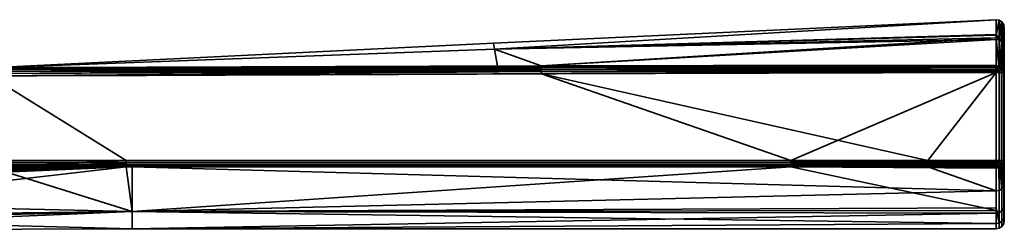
# Model space of a CAD drawing. Header units: millimetres. Extents: x -322 to 8072, y -96 to 57.
# Tile 255 of 256: x 7050 to 7112, y 44 to 57. Entities that reach past the tile are written whole.
import ezdxf

# ---------------------------------------------------------------- set-up
doc = ezdxf.new("R2010")
doc.units = ezdxf.units.MM
doc.layers.add('151', color=7, linetype='Continuous', true_color=0xffffff)

# ---------------------------------------------------------------- blocks, each defined once
blk = doc.blocks.new('UG_SURFACE_018')
at = {"layer": '151', "color": 251, "linetype": 'Continuous', "lineweight": 35}
for points in [[(7110.988, 56.988, 1104), (7079.783, 55.53, 1104), (7079.853, 55.149, 1109.565)], [(7079.853, 55.149, 1098.435), (7079.783, 55.53, 1104), (7110.988, 56.988, 1104)], [(7110.988, 56.988, 1104), (7110.988, 56.988, 1104), (7079.783, 55.53, 1104)], [(7079.853, 55.149, 1109.565), (7110.992, 56.021, 1109.683), (7110.988, 56.988, 1104)], [(7110.988, 56.988, 1104), (7110.992, 56.06, 1098.31), (7079.853, 55.149, 1098.435)], [(7110.992, 56.06, 1098.31), (7110.988, 56.988, 1104), (7111.183, 56.954, 1104)], [(7111.183, 56.954, 1104), (7110.988, 56.988, 1104), (7110.992, 56.021, 1109.683)], [(7110.988, 56.988, 1104), (7110.988, 56.988, 1104), (7111.183, 56.954, 1104)], [(7111.183, 56.954, 1104), (7111.187, 55.827, 1097.102), (7110.992, 56.06, 1098.31)], [(7110.992, 56.021, 1109.683), (7111.187, 55.729, 1111.183), (7111.183, 56.954, 1104)], [(7111.351, 55.725, 1097.136), (7111.187, 55.827, 1097.102), (7111.183, 56.954, 1104)], [(7111.35, 56.846, 1104), (7111.183, 56.954, 1104), (7111.187, 55.729, 1111.183)], [(7111.183, 56.954, 1104), (7111.35, 56.846, 1104), (7111.351, 55.725, 1097.136)], [(7111.187, 55.729, 1111.183), (7111.351, 55.628, 1111.147), (7111.35, 56.846, 1104)], [(7111.461, 55.57, 1097.188), (7111.351, 55.725, 1097.136), (7111.35, 56.846, 1104)], [(7111.461, 56.682, 1104), (7111.35, 56.846, 1104), (7111.351, 55.628, 1111.147)], [(7111.35, 56.846, 1104), (7111.461, 56.682, 1104), (7111.461, 55.57, 1097.188)], [(7111.351, 55.628, 1111.147), (7111.461, 55.474, 1111.093), (7111.461, 56.682, 1104)], [(7111.461, 56.682, 1104), (7111.5, 56.488, 1104), (7111.5, 55.387, 1097.249)], [(7111.461, 56.682, 1104), (7111.461, 55.474, 1111.093), (7111.5, 55.292, 1111.029)], [(7111.5, 55.292, 1111.029), (7111.5, 56.488, 1104), (7111.461, 56.682, 1104)], [(7111.5, 55.387, 1097.249), (7111.461, 55.57, 1097.188), (7111.461, 56.682, 1104)], [(7111.5, 56.488, 1104), (7111.5, 44.5, 1104), (7111.5, 45.437, 1098.497)], [(7111.5, 56.488, 1104), (7111.5, 44.807, 1107.178), (7111.5, 44.5, 1104)], [(7111.5, 56.488, 1104), (7111.5, 46.779, 1112.401), (7111.5, 44.807, 1107.178)], [(7111.5, 46.779, 1112.401), (7111.5, 56.488, 1104), (7111.5, 55.292, 1111.029)], [(7111.5, 45.437, 1098.497), (7111.5, 48.143, 1093.615), (7111.5, 55.387, 1097.249), (7111.5, 56.488, 1104)], [(7079.853, 55.149, 1098.435), (7110.992, 56.06, 1098.31), (7110.993, 55.861, 1097.09)], [(7110.993, 55.763, 1111.195), (7110.992, 56.021, 1109.683), (7079.853, 55.149, 1109.565)], [(7082.755, 54.111, 1093.353), (7079.853, 55.149, 1098.435), (7110.993, 55.861, 1097.09)], [(7110.993, 55.763, 1111.195), (7079.853, 55.149, 1109.565), (7082.755, 54.111, 1114.647)], [(7110.993, 55.861, 1097.09), (7111, 54.146, 1093.253), (7082.755, 54.111, 1093.353)], [(7082.755, 54.111, 1114.647), (7111, 54.146, 1114.747), (7110.993, 55.763, 1111.195)], [(7111.187, 55.827, 1097.102), (7110.993, 55.861, 1097.09), (7110.992, 56.06, 1098.31)], [(7110.992, 56.021, 1109.683), (7110.993, 55.763, 1111.195), (7111.187, 55.729, 1111.183)], [(7110.993, 55.861, 1097.09), (7111.187, 55.827, 1097.102), (7111.168, 54.117, 1093.269)], [(7111.168, 54.117, 1093.269), (7111, 54.146, 1093.253), (7110.993, 55.861, 1097.09)], [(7110.993, 55.763, 1111.195), (7111, 54.146, 1114.747), (7111.168, 54.117, 1114.731)], [(7111.168, 54.117, 1114.731), (7111.187, 55.729, 1111.183), (7110.993, 55.763, 1111.195)], [(7111.187, 55.827, 1097.102), (7111.191, 54.113, 1093.271), (7111.168, 54.117, 1093.269)], [(7111.168, 54.117, 1114.731), (7111.191, 54.113, 1114.728), (7111.187, 55.729, 1111.183)], [(7111.325, 54.035, 1093.316), (7111.187, 55.827, 1097.102), (7111.351, 55.725, 1097.136)], [(7111.325, 54.035, 1093.316), (7111.314, 54.042, 1093.312), (7111.187, 55.827, 1097.102)], [(7111.314, 54.042, 1093.312), (7111.191, 54.113, 1093.271), (7111.187, 55.827, 1097.102)], [(7111.187, 55.729, 1111.183), (7111.314, 54.042, 1114.688), (7111.325, 54.035, 1114.684)], [(7111.325, 54.035, 1114.684), (7111.351, 55.628, 1111.147), (7111.187, 55.729, 1111.183)], [(7111.187, 55.729, 1111.183), (7111.191, 54.113, 1114.728), (7111.314, 54.042, 1114.688)], [(7111.351, 55.725, 1097.136), (7111.353, 54.019, 1093.325), (7111.325, 54.035, 1093.316)], [(7111.325, 54.035, 1114.684), (7111.353, 54.019, 1114.675), (7111.351, 55.628, 1111.147)], [(7111.448, 53.896, 1093.395), (7111.351, 55.725, 1097.136), (7111.461, 55.57, 1097.188)], [(7111.448, 53.896, 1093.395), (7111.353, 54.019, 1093.325), (7111.351, 55.725, 1097.136)], [(7111.351, 55.628, 1111.147), (7111.353, 54.019, 1114.675), (7111.448, 53.896, 1114.605)], [(7111.461, 55.474, 1111.093), (7111.351, 55.628, 1111.147), (7111.448, 53.896, 1114.605)], [(7048.479, 53.999, 1109.419), (7079.853, 55.149, 1109.565), (7079.783, 55.53, 1104)], [(7048.479, 53.999, 1098.581), (7048.479, 53.999, 1104), (7079.783, 55.53, 1104)], [(7079.783, 55.53, 1104), (7079.853, 55.149, 1098.435), (7048.479, 53.999, 1098.581)], [(7079.783, 55.53, 1104), (7048.479, 53.999, 1104), (7048.479, 53.999, 1109.419)], [(7048.499, 54, 1114.5), (7079.853, 55.149, 1109.565), (7048.479, 53.999, 1109.419)], [(7048.499, 54, 1093.5), (7048.479, 53.999, 1098.581), (7079.853, 55.149, 1098.435)], [(7048.499, 54, 1114.5), (7080.043, 54.102, 1114.636), (7079.853, 55.149, 1109.565)], [(7079.853, 55.149, 1098.435), (7080.043, 54.102, 1093.364), (7048.499, 54, 1093.5)], [(7079.853, 55.149, 1109.565), (7080.043, 54.102, 1114.636), (7082.755, 54.111, 1114.647)], [(7082.755, 54.111, 1093.353), (7080.043, 54.102, 1093.364), (7079.853, 55.149, 1098.435)], [(7111.461, 55.57, 1097.188), (7111.462, 53.878, 1093.405), (7111.448, 53.896, 1093.395)], [(7111.448, 53.896, 1114.605), (7111.462, 53.878, 1114.595), (7111.461, 55.474, 1111.093)], [(7111.461, 55.57, 1097.188), (7111.5, 55.387, 1097.249), (7111.5, 53.711, 1093.5)], [(7111.5, 53.711, 1093.5), (7111.462, 53.878, 1093.405), (7111.461, 55.57, 1097.188)], [(7111.461, 55.474, 1111.093), (7111.462, 53.878, 1114.595), (7111.5, 53.711, 1114.5)], [(7111.5, 53.711, 1114.5), (7111.5, 55.292, 1111.029), (7111.461, 55.474, 1111.093)], [(7111.5, 48.143, 1093.615), (7111.5, 48.235, 1093.5), (7111.5, 53.711, 1093.5), (7111.5, 55.387, 1097.249)], [(7111.5, 55.292, 1111.029), (7111.5, 53.711, 1114.5), (7111.5, 48.235, 1114.5), (7111.5, 46.779, 1112.401)], [(7048.499, 53.976, 1114.655), (7082.755, 54.058, 1114.763), (7080.043, 54.102, 1114.636)], [(7080.043, 54.102, 1114.636), (7048.499, 54, 1114.5), (7048.499, 53.976, 1114.655)], [(7048.499, 53.976, 1093.346), (7048.499, 54, 1093.5), (7080.043, 54.102, 1093.364)], [(7080.043, 54.102, 1093.364), (7082.755, 54.058, 1093.237), (7048.499, 53.976, 1093.346)], [(7082.755, 53.978, 1114.861), (7082.755, 54.058, 1114.763), (7048.499, 53.976, 1114.655)], [(7082.755, 54.058, 1093.237), (7082.755, 53.978, 1093.139), (7048.499, 53.904, 1093.206)], [(7048.499, 53.904, 1093.206), (7048.499, 53.976, 1093.346), (7082.755, 54.058, 1093.237)], [(7082.756, 53.876, 1114.937), (7082.755, 53.978, 1114.861), (7048.499, 53.904, 1114.794)], [(7048.499, 53.976, 1114.655), (7048.499, 53.904, 1114.794), (7082.755, 53.978, 1114.861)], [(7048.5, 53.794, 1093.096), (7048.499, 53.904, 1093.206), (7082.755, 53.978, 1093.139)], [(7048.499, 53.904, 1114.794), (7048.5, 53.794, 1114.905), (7082.756, 53.876, 1114.937)], [(7082.755, 53.978, 1093.139), (7082.756, 53.876, 1093.063), (7048.5, 53.794, 1093.096)], [(7082.756, 53.759, 1114.984), (7082.756, 53.876, 1114.937), (7048.5, 53.794, 1114.905)], [(7082.756, 53.876, 1093.063), (7082.756, 53.759, 1093.016), (7048.5, 53.654, 1093.024)], [(7048.5, 53.654, 1093.024), (7048.5, 53.794, 1093.096), (7082.756, 53.876, 1093.063)], [(7048.5, 53.794, 1114.905), (7048.5, 53.654, 1114.976), (7082.756, 53.759, 1114.984)], [(7082.755, 54.058, 1114.763), (7082.755, 54.111, 1114.647), (7080.043, 54.102, 1114.636)], [(7080.043, 54.102, 1093.364), (7082.755, 54.111, 1093.353), (7082.755, 54.058, 1093.237)], [(7111, 54.146, 1114.747), (7082.755, 54.111, 1114.647), (7082.755, 54.058, 1114.763)], [(7082.755, 54.058, 1114.763), (7111, 54.085, 1114.833), (7111, 54.146, 1114.747)], [(7111, 54.146, 1093.253), (7111, 54.085, 1093.167), (7082.755, 54.058, 1093.237)], [(7082.755, 54.058, 1093.237), (7082.755, 54.111, 1093.353), (7111, 54.146, 1093.253)], [(7111, 54.065, 1114.85), (7111, 54.085, 1114.833), (7082.755, 54.058, 1114.763)], [(7082.755, 53.978, 1093.139), (7082.755, 54.058, 1093.237), (7111, 54.085, 1093.167)], [(7111, 54.085, 1093.167), (7111, 54.065, 1093.15), (7082.755, 53.978, 1093.139)], [(7111, 54.065, 1114.85), (7082.755, 54.058, 1114.763), (7082.755, 53.978, 1114.861)], [(7082.755, 53.978, 1114.861), (7111, 54.007, 1114.903), (7111, 54.065, 1114.85)], [(7111, 54.065, 1093.15), (7111, 54.007, 1093.097), (7082.755, 53.978, 1093.139)], [(7111, 54.007, 1114.903), (7082.755, 53.978, 1114.861), (7082.756, 53.876, 1114.937)], [(7082.756, 53.876, 1093.063), (7082.755, 53.978, 1093.139), (7111, 54.007, 1093.097)], [(7082.756, 53.876, 1114.937), (7111, 53.916, 1114.956), (7111, 54.007, 1114.903)], [(7111, 54.007, 1093.097), (7111, 53.916, 1093.044), (7082.756, 53.876, 1093.063)], [(7111, 53.903, 1114.96), (7111, 53.916, 1114.956), (7082.756, 53.876, 1114.937)], [(7082.756, 53.876, 1093.063), (7111, 53.916, 1093.044), (7111, 53.903, 1093.04)], [(7111, 53.903, 1114.96), (7082.756, 53.876, 1114.937), (7082.756, 53.759, 1114.984)], [(7082.756, 53.759, 1114.984), (7111, 53.816, 1114.989), (7111, 53.903, 1114.96)], [(7111, 53.903, 1093.04), (7082.756, 53.759, 1093.016), (7082.756, 53.876, 1093.063)], [(7111, 53.903, 1093.04), (7111, 53.816, 1093.011), (7082.756, 53.759, 1093.016)], [(7111, 53.711, 1115), (7111, 53.816, 1114.989), (7082.756, 53.759, 1114.984)], [(7082.756, 53.759, 1093.016), (7111, 53.816, 1093.011), (7111, 53.711, 1093)], [(7111.168, 54.117, 1114.731), (7111, 54.146, 1114.747), (7111, 54.085, 1114.833)], [(7111, 54.085, 1093.167), (7111, 54.146, 1093.253), (7111.168, 54.117, 1093.269)], [(7111, 54.085, 1114.833), (7111.135, 54.04, 1114.852), (7111.168, 54.117, 1114.731)], [(7111.168, 54.117, 1093.269), (7111.135, 54.04, 1093.148), (7111, 54.085, 1093.167)], [(7111, 54.085, 1114.833), (7111, 54.065, 1114.85), (7111.135, 54.04, 1114.852)], [(7111.135, 54.04, 1093.148), (7111, 54.065, 1093.15), (7111, 54.085, 1093.167)], [(7111.135, 54.04, 1114.852), (7111, 54.065, 1114.85), (7111, 54.007, 1114.903)], [(7111, 54.007, 1093.097), (7111, 54.065, 1093.15), (7111.135, 54.04, 1093.148)], [(7111.073, 53.889, 1114.962), (7111.135, 54.04, 1114.852), (7111, 54.007, 1114.903)], [(7111, 54.007, 1093.097), (7111.135, 54.04, 1093.148), (7111.073, 53.889, 1093.039)], [(7111, 54.007, 1114.903), (7111, 53.916, 1114.956), (7111.073, 53.889, 1114.962)], [(7111.073, 53.889, 1093.039), (7111, 53.916, 1093.044), (7111, 54.007, 1093.097)], [(7111, 53.916, 1114.956), (7111, 53.903, 1114.96), (7111.073, 53.889, 1114.962)], [(7111.073, 53.889, 1093.039), (7111, 53.903, 1093.04), (7111, 53.916, 1093.044)], [(7111.073, 53.889, 1114.962), (7111, 53.903, 1114.96), (7111, 53.816, 1114.989)], [(7111, 53.816, 1093.011), (7111, 53.903, 1093.04), (7111.073, 53.889, 1093.039)], [(7111, 53.816, 1114.989), (7111, 53.711, 1115), (7111.073, 53.889, 1114.962)], [(7111, 53.711, 1115), (7111.136, 53.848, 1114.962), (7111.073, 53.889, 1114.962)], [(7111.073, 53.889, 1093.039), (7111, 53.711, 1093), (7111, 53.816, 1093.011)], [(7111.073, 53.889, 1093.039), (7111.136, 53.848, 1093.039), (7111, 53.711, 1093)], [(7111, 53.711, 1115), (7111.178, 53.785, 1114.962), (7111.136, 53.848, 1114.962)], [(7111.136, 53.848, 1093.039), (7111.178, 53.785, 1093.039), (7111, 53.711, 1093)], [(7111.073, 53.889, 1114.962), (7111.136, 53.848, 1114.962), (7111.251, 53.963, 1114.852), (7111.135, 54.04, 1114.852)], [(7111.135, 54.04, 1093.148), (7111.251, 53.963, 1093.148), (7111.136, 53.848, 1093.039), (7111.073, 53.889, 1093.039)], [(7111.191, 54.113, 1114.728), (7111.168, 54.117, 1114.731), (7111.135, 54.04, 1114.852)], [(7111.135, 54.04, 1093.148), (7111.168, 54.117, 1093.269), (7111.191, 54.113, 1093.271)], [(7111.191, 54.113, 1114.728), (7111.135, 54.04, 1114.852), (7111.251, 53.963, 1114.852)], [(7111.251, 53.963, 1093.148), (7111.135, 54.04, 1093.148), (7111.191, 54.113, 1093.271)], [(7111.136, 53.848, 1114.962), (7111.178, 53.785, 1114.962), (7111.328, 53.847, 1114.852), (7111.251, 53.963, 1114.852)], [(7111.251, 53.963, 1093.148), (7111.328, 53.847, 1093.148), (7111.178, 53.785, 1093.039), (7111.136, 53.848, 1093.039)], [(7111.328, 53.847, 1114.852), (7111.178, 53.785, 1114.962), (7111.192, 53.711, 1114.962), (7111.353, 53.711, 1114.853)], [(7111.353, 53.711, 1093.147), (7111.192, 53.711, 1093.039), (7111.178, 53.785, 1093.039), (7111.328, 53.847, 1093.148)], [(7111.251, 53.963, 1114.852), (7111.314, 54.042, 1114.688), (7111.191, 54.113, 1114.728)], [(7111.191, 54.113, 1093.271), (7111.314, 54.042, 1093.312), (7111.251, 53.963, 1093.148)], [(7111.251, 53.963, 1114.852), (7111.323, 54.032, 1114.689), (7111.314, 54.042, 1114.688)], [(7111.314, 54.042, 1093.312), (7111.323, 54.032, 1093.311), (7111.251, 53.963, 1093.148)], [(7111.323, 54.032, 1114.689), (7111.251, 53.963, 1114.852), (7111.328, 53.847, 1114.852)], [(7111.251, 53.963, 1093.148), (7111.323, 54.032, 1093.311), (7111.428, 53.889, 1093.312)], [(7111.428, 53.889, 1093.312), (7111.328, 53.847, 1093.148), (7111.251, 53.963, 1093.148)], [(7111.314, 54.042, 1114.688), (7111.323, 54.032, 1114.689), (7111.325, 54.035, 1114.684)], [(7111.325, 54.035, 1093.316), (7111.323, 54.032, 1093.311), (7111.314, 54.042, 1093.312)], [(7111.353, 54.019, 1114.675), (7111.325, 54.035, 1114.684), (7111.323, 54.032, 1114.689)], [(7111.323, 54.032, 1093.311), (7111.325, 54.035, 1093.316), (7111.353, 54.019, 1093.325)], [(7111.328, 53.847, 1114.852), (7111.428, 53.889, 1114.688), (7111.323, 54.032, 1114.689)], [(7111.323, 54.032, 1114.689), (7111.428, 53.889, 1114.688), (7111.353, 54.019, 1114.675)], [(7111.353, 54.019, 1093.325), (7111.428, 53.889, 1093.312), (7111.323, 54.032, 1093.311)], [(7111.428, 53.889, 1114.688), (7111.328, 53.847, 1114.852), (7111.355, 53.711, 1114.852), (7111.461, 53.711, 1114.691)], [(7111.461, 53.711, 1093.309), (7111.355, 53.711, 1093.148), (7111.328, 53.847, 1093.148), (7111.428, 53.889, 1093.312)], [(7111.353, 53.711, 1114.853), (7111.355, 53.711, 1114.852), (7111.328, 53.847, 1114.852)], [(7111.328, 53.847, 1093.148), (7111.355, 53.711, 1093.148), (7111.353, 53.711, 1093.147)], [(7111.428, 53.889, 1114.688), (7111.448, 53.896, 1114.605), (7111.353, 54.019, 1114.675)], [(7111.353, 54.019, 1093.325), (7111.448, 53.896, 1093.395), (7111.428, 53.889, 1093.312)], [(7111.448, 53.896, 1114.605), (7111.428, 53.889, 1114.688), (7111.463, 53.711, 1114.688)], [(7111.463, 53.711, 1093.312), (7111.428, 53.889, 1093.312), (7111.448, 53.896, 1093.395)], [(7111.461, 53.711, 1114.691), (7111.463, 53.711, 1114.688), (7111.428, 53.889, 1114.688)], [(7111.428, 53.889, 1093.312), (7111.463, 53.711, 1093.312), (7111.461, 53.711, 1093.309)], [(7111.463, 53.711, 1114.688), (7111.462, 53.878, 1114.595), (7111.448, 53.896, 1114.605)], [(7111.448, 53.896, 1093.395), (7111.462, 53.878, 1093.405), (7111.463, 53.711, 1093.312)], [(7111.463, 53.711, 1114.688), (7111.5, 53.711, 1114.5), (7111.462, 53.878, 1114.595)], [(7111.462, 53.878, 1093.405), (7111.5, 53.711, 1093.5), (7111.463, 53.711, 1093.312)], [(7023.82, 46.841, 1115), (7056.99, 48.233, 1115), (7048.5, 53.5, 1115), (6996.243, 53.197, 1115)], [(7098.237, 48.236, 1093), (7048.475, 48.234, 1093), (7048.5, 53.5, 1093), (7082.757, 53.633, 1093)], [(7048.5, 53.5, 1115), (7082.757, 53.633, 1115), (7082.756, 53.759, 1114.984)], [(7082.756, 53.759, 1114.984), (7048.5, 53.654, 1114.976), (7048.5, 53.5, 1115)], [(7048.5, 53.5, 1093), (7048.5, 53.654, 1093.024), (7082.756, 53.759, 1093.016)], [(7082.756, 53.759, 1093.016), (7082.757, 53.633, 1093), (7048.5, 53.5, 1093)], [(7082.757, 53.633, 1115), (7048.5, 53.5, 1115), (7056.99, 48.233, 1115), (7106.747, 48.236, 1115)], [(7082.756, 53.759, 1114.984), (7082.757, 53.633, 1115), (7111, 53.711, 1115)], [(7111, 53.711, 1093), (7082.757, 53.633, 1093), (7082.756, 53.759, 1093.016)], [(7106.747, 48.236, 1115), (7111, 53.711, 1115), (7082.757, 53.633, 1115)], [(7082.757, 53.633, 1093), (7111, 53.711, 1093), (7098.237, 48.236, 1093)], [(7111, 53.711, 1093), (7111, 48.235, 1093), (7098.237, 48.236, 1093)], [(7106.747, 48.236, 1115), (7111, 48.235, 1115), (7111, 53.711, 1115)], [(7111.178, 53.785, 1114.962), (7111, 53.711, 1115), (7111.191, 53.711, 1114.962)], [(7111.191, 53.711, 1093.038), (7111, 53.711, 1093), (7111.178, 53.785, 1093.039)], [(7111, 53.711, 1115), (7111, 48.235, 1115), (7111.191, 48.235, 1114.962), (7111.191, 53.711, 1114.962)], [(7111, 48.235, 1093), (7111, 53.711, 1093), (7111.191, 53.711, 1093.038), (7111.191, 48.235, 1093.038)], [(7111.191, 53.711, 1114.962), (7111.192, 53.711, 1114.962), (7111.178, 53.785, 1114.962)], [(7111.178, 53.785, 1093.039), (7111.192, 53.711, 1093.039), (7111.191, 53.711, 1093.038)], [(7111.192, 53.711, 1114.962), (7111.191, 53.711, 1114.962), (7111.191, 48.235, 1114.962), (7111.192, 48.235, 1114.962)], [(7111.192, 48.235, 1093.039), (7111.191, 48.235, 1093.038), (7111.191, 53.711, 1093.038), (7111.192, 53.711, 1093.039)], [(7111.192, 48.235, 1114.962), (7111.353, 48.235, 1114.853), (7111.353, 53.711, 1114.853), (7111.192, 53.711, 1114.962)], [(7111.192, 53.711, 1093.039), (7111.353, 53.711, 1093.147), (7111.353, 48.235, 1093.147), (7111.192, 48.235, 1093.039)], [(7111.355, 53.711, 1114.852), (7111.353, 53.711, 1114.853), (7111.353, 48.235, 1114.853), (7111.355, 48.235, 1114.852)], [(7111.355, 48.235, 1093.148), (7111.353, 48.235, 1093.147), (7111.353, 53.711, 1093.147), (7111.355, 53.711, 1093.148)], [(7111.355, 48.235, 1114.852), (7111.461, 48.235, 1114.691), (7111.461, 53.711, 1114.691), (7111.355, 53.711, 1114.852)], [(7111.355, 53.711, 1093.148), (7111.461, 53.711, 1093.309), (7111.461, 48.235, 1093.309), (7111.355, 48.235, 1093.148)], [(7111.463, 53.711, 1114.688), (7111.461, 53.711, 1114.691), (7111.461, 48.235, 1114.691), (7111.463, 48.235, 1114.688)], [(7111.463, 48.235, 1093.312), (7111.461, 48.235, 1093.309), (7111.461, 53.711, 1093.309), (7111.463, 53.711, 1093.312)], [(7111.463, 48.235, 1114.688), (7111.5, 48.235, 1114.5), (7111.5, 53.711, 1114.5), (7111.463, 53.711, 1114.688)], [(7111.463, 53.711, 1093.312), (7111.5, 53.711, 1093.5), (7111.5, 48.235, 1093.5), (7111.463, 48.235, 1093.312)], [(7056.99, 48.123, 1114.988), (7056.99, 48.233, 1115), (7023.82, 46.841, 1115)], [(7023.82, 46.841, 1115), (7023.829, 46.705, 1114.981), (7056.99, 48.123, 1114.988)], [(7056.99, 48.019, 1114.952), (7056.99, 48.123, 1114.988), (7023.829, 46.705, 1114.981)], [(7023.829, 46.705, 1114.981), (7023.839, 46.578, 1114.925), (7056.99, 48.019, 1114.952)], [(7056.99, 47.924, 1114.893), (7056.99, 48.019, 1114.952), (7023.839, 46.578, 1114.925)], [(7023.839, 46.578, 1114.925), (7023.846, 46.472, 1114.837), (7056.99, 47.924, 1114.893)], [(7056.99, 47.845, 1114.816), (7056.99, 47.924, 1114.893), (7023.846, 46.472, 1114.837)], [(7023.846, 46.472, 1114.837), (7023.852, 46.395, 1114.722), (7056.99, 47.845, 1114.816)], [(7056.99, 47.845, 1114.816), (7023.852, 46.395, 1114.722), (7030.004, 44.724, 1109.829)], [(7030.004, 44.724, 1109.829), (7057.362, 45.073, 1109.968), (7056.99, 47.845, 1114.816)], [(7048.482, 47.846, 1093.184), (7057.362, 45.079, 1098.017), (7030.12, 45.696, 1095.484)], [(7098.237, 48.236, 1093), (7098.237, 48.126, 1093.012), (7048.477, 48.124, 1093.012), (7048.475, 48.234, 1093)], [(7098.237, 48.126, 1093.012), (7098.237, 48.021, 1093.048), (7048.479, 48.02, 1093.048), (7048.477, 48.124, 1093.012)], [(7048.481, 47.925, 1093.107), (7048.479, 48.02, 1093.048), (7098.237, 48.021, 1093.048)], [(7098.237, 48.021, 1093.048), (7098.237, 47.927, 1093.107), (7048.481, 47.925, 1093.107)], [(7057.363, 47.847, 1093.184), (7048.481, 47.925, 1093.107), (7098.237, 47.927, 1093.107)], [(7057.363, 47.847, 1093.184), (7048.482, 47.846, 1093.184), (7048.481, 47.925, 1093.107)], [(7048.482, 47.846, 1093.184), (7057.363, 47.847, 1093.184), (7057.362, 45.079, 1098.017)], [(7106.747, 48.126, 1114.988), (7106.747, 48.236, 1115), (7056.99, 48.233, 1115), (7056.99, 48.123, 1114.988)], [(7106.747, 48.021, 1114.952), (7106.747, 48.126, 1114.988), (7056.99, 48.123, 1114.988), (7056.99, 48.019, 1114.952)], [(7106.747, 47.927, 1114.893), (7106.747, 48.021, 1114.952), (7056.99, 48.019, 1114.952)], [(7056.99, 48.019, 1114.952), (7056.99, 47.924, 1114.893), (7106.747, 47.927, 1114.893)], [(7106.747, 47.927, 1114.893), (7056.99, 47.924, 1114.893), (7057.363, 47.845, 1114.816)], [(7056.99, 47.924, 1114.893), (7056.99, 47.845, 1114.816), (7057.363, 47.845, 1114.816)], [(7057.362, 45.073, 1109.968), (7057.363, 47.845, 1114.816), (7056.99, 47.845, 1114.816)], [(7057.362, 45.079, 1098.017), (7057.363, 47.847, 1093.184), (7098.237, 47.848, 1093.184)], [(7098.237, 47.848, 1093.184), (7111, 45.126, 1098.042), (7057.362, 45.079, 1098.017)], [(7111, 46.347, 1112.653), (7057.363, 47.845, 1114.816), (7057.362, 45.073, 1109.968)], [(7057.363, 47.845, 1114.816), (7106.747, 47.848, 1114.816), (7106.747, 47.927, 1114.893)], [(7098.237, 47.927, 1093.107), (7098.237, 47.848, 1093.184), (7057.363, 47.847, 1093.184)], [(7106.747, 47.848, 1114.816), (7057.363, 47.845, 1114.816), (7111, 46.347, 1112.653)], [(7111, 48.235, 1093), (7111, 48.125, 1093.012), (7098.237, 48.126, 1093.012), (7098.237, 48.236, 1093)], [(7098.237, 48.021, 1093.048), (7098.237, 48.126, 1093.012), (7111, 48.125, 1093.012), (7111, 48.044, 1093.04)], [(7111, 48.044, 1093.04), (7111, 48.021, 1093.048), (7098.237, 48.021, 1093.048)], [(7111, 48.021, 1093.048), (7111, 47.927, 1093.107), (7098.237, 47.927, 1093.107), (7098.237, 48.021, 1093.048)], [(7098.237, 47.848, 1093.184), (7098.237, 47.927, 1093.107), (7111, 47.927, 1093.107), (7111, 47.882, 1093.15)], [(7111, 47.882, 1093.15), (7111, 47.848, 1093.184), (7098.237, 47.848, 1093.184)], [(7098.237, 47.848, 1093.184), (7111, 47.848, 1093.184), (7111, 47.753, 1093.302)], [(7098.237, 47.848, 1093.184), (7111, 47.753, 1093.302), (7111, 45.126, 1098.042)], [(7111, 48.125, 1114.988), (7111, 48.235, 1115), (7106.747, 48.236, 1115), (7106.747, 48.126, 1114.988)], [(7111, 48.044, 1114.959), (7111, 48.125, 1114.988), (7106.747, 48.126, 1114.988), (7106.747, 48.021, 1114.952)], [(7106.747, 48.021, 1114.952), (7111, 48.021, 1114.952), (7111, 48.044, 1114.959)], [(7111, 47.927, 1114.893), (7111, 48.021, 1114.952), (7106.747, 48.021, 1114.952), (7106.747, 47.927, 1114.893)], [(7111, 47.882, 1114.85), (7111, 47.927, 1114.893), (7106.747, 47.927, 1114.893), (7106.747, 47.848, 1114.816)], [(7106.747, 47.848, 1114.816), (7111, 47.848, 1114.816), (7111, 47.882, 1114.85)], [(7111, 46.347, 1112.653), (7111, 47.848, 1114.816), (7106.747, 47.848, 1114.816)], [(7111.073, 48.058, 1114.962), (7111, 48.235, 1115), (7111, 48.125, 1114.988)], [(7111.191, 48.235, 1114.962), (7111, 48.235, 1115), (7111.178, 48.162, 1114.962)], [(7111, 48.235, 1115), (7111.136, 48.099, 1114.962), (7111.178, 48.162, 1114.962)], [(7111, 48.235, 1115), (7111.073, 48.058, 1114.962), (7111.136, 48.099, 1114.962)], [(7111.178, 48.162, 1093.039), (7111, 48.235, 1093), (7111.191, 48.235, 1093.038)], [(7111.178, 48.162, 1093.039), (7111.136, 48.099, 1093.039), (7111, 48.235, 1093)], [(7111.136, 48.099, 1093.039), (7111.073, 48.058, 1093.039), (7111, 48.235, 1093)], [(7111, 48.125, 1093.012), (7111, 48.235, 1093), (7111.073, 48.058, 1093.039)], [(7111, 48.125, 1114.988), (7111, 48.044, 1114.959), (7111.073, 48.058, 1114.962)], [(7111.073, 48.058, 1093.039), (7111, 48.044, 1093.04), (7111, 48.125, 1093.012)], [(7111.136, 47.907, 1114.852), (7111.073, 48.058, 1114.962), (7111, 48.021, 1114.952)], [(7111.073, 48.058, 1114.962), (7111, 48.044, 1114.959), (7111, 48.021, 1114.952)], [(7111, 48.021, 1093.048), (7111.073, 48.058, 1093.039), (7111.136, 47.907, 1093.148)], [(7111, 48.021, 1093.048), (7111, 48.044, 1093.04), (7111.073, 48.058, 1093.039)], [(7111, 48.021, 1114.952), (7111, 47.927, 1114.893), (7111.136, 47.907, 1114.852)], [(7111.136, 47.907, 1093.148), (7111, 47.927, 1093.107), (7111, 48.021, 1093.048)], [(7111, 47.927, 1114.893), (7111, 47.882, 1114.85), (7111.136, 47.907, 1114.852)], [(7111.136, 47.907, 1093.148), (7111, 47.882, 1093.15), (7111, 47.927, 1093.107)], [(7111.153, 47.871, 1114.797), (7111.136, 47.907, 1114.852), (7111, 47.882, 1114.85)], [(7111, 47.882, 1093.15), (7111.136, 47.907, 1093.148), (7111.153, 47.871, 1093.203)], [(7111, 47.882, 1114.85), (7111, 47.848, 1114.816), (7111.153, 47.871, 1114.797)], [(7111.153, 47.871, 1093.203), (7111, 47.848, 1093.184), (7111, 47.882, 1093.15)], [(7111.191, 47.782, 1093.326), (7111, 47.753, 1093.302), (7111, 47.848, 1093.184), (7111.153, 47.871, 1093.203)], [(7111.153, 47.871, 1114.797), (7111, 47.848, 1114.816), (7111, 46.347, 1112.653), (7111.191, 46.38, 1112.634)], [(7111, 45.126, 1098.042), (7111, 47.753, 1093.302), (7111.191, 47.782, 1093.326), (7111.191, 45.001, 1098.344)], [(7111.136, 48.099, 1114.962), (7111.073, 48.058, 1114.962), (7111.136, 47.907, 1114.852), (7111.251, 47.984, 1114.852)], [(7111.251, 47.984, 1093.148), (7111.136, 47.907, 1093.148), (7111.073, 48.058, 1093.039), (7111.136, 48.099, 1093.039)], [(7111.178, 48.162, 1114.962), (7111.136, 48.099, 1114.962), (7111.251, 47.984, 1114.852), (7111.328, 48.1, 1114.852)], [(7111.328, 48.1, 1093.148), (7111.251, 47.984, 1093.148), (7111.136, 48.099, 1093.039), (7111.178, 48.162, 1093.039)], [(7111.191, 47.877, 1114.792), (7111.251, 47.984, 1114.852), (7111.136, 47.907, 1114.852)], [(7111.136, 47.907, 1093.148), (7111.251, 47.984, 1093.148), (7111.191, 47.877, 1093.208)], [(7111.136, 47.907, 1114.852), (7111.153, 47.871, 1114.797), (7111.191, 47.877, 1114.792)], [(7111.191, 47.877, 1093.208), (7111.153, 47.871, 1093.203), (7111.136, 47.907, 1093.148)], [(7111.191, 46.38, 1112.634), (7111.191, 47.877, 1114.792), (7111.153, 47.871, 1114.797)], [(7111.153, 47.871, 1093.203), (7111.191, 47.877, 1093.208), (7111.191, 47.782, 1093.326)], [(7111.178, 48.162, 1114.962), (7111.192, 48.235, 1114.962), (7111.191, 48.235, 1114.962)], [(7111.353, 48.235, 1114.853), (7111.192, 48.235, 1114.962), (7111.178, 48.162, 1114.962), (7111.328, 48.1, 1114.852)], [(7111.328, 48.1, 1093.148), (7111.178, 48.162, 1093.039), (7111.192, 48.235, 1093.039), (7111.353, 48.235, 1093.147)], [(7111.191, 48.235, 1093.038), (7111.192, 48.235, 1093.039), (7111.178, 48.162, 1093.039)], [(7111.191, 47.877, 1114.792), (7111.304, 47.936, 1114.744), (7111.251, 47.984, 1114.852)], [(7111.251, 47.984, 1093.148), (7111.304, 47.936, 1093.256), (7111.191, 47.877, 1093.208)], [(7111.191, 46.38, 1112.634), (7111.353, 46.473, 1112.579), (7111.353, 47.961, 1114.723), (7111.304, 47.936, 1114.744)], [(7111.353, 47.867, 1093.394), (7111.191, 47.782, 1093.326), (7111.191, 47.877, 1093.208), (7111.304, 47.936, 1093.256)], [(7111.304, 47.936, 1114.744), (7111.191, 47.877, 1114.792), (7111.191, 46.38, 1112.634)], [(7111.353, 45.104, 1098.38), (7111.191, 45.001, 1098.344), (7111.191, 47.782, 1093.326), (7111.353, 47.867, 1093.394)], [(7111.328, 48.1, 1114.852), (7111.251, 47.984, 1114.852), (7111.304, 47.936, 1114.744)], [(7111.304, 47.936, 1093.256), (7111.251, 47.984, 1093.148), (7111.328, 48.1, 1093.148)], [(7111.304, 47.936, 1114.744), (7111.353, 47.961, 1114.723), (7111.328, 48.1, 1114.852)], [(7111.328, 48.1, 1093.148), (7111.353, 47.961, 1093.277), (7111.304, 47.936, 1093.256)], [(7111.304, 47.936, 1093.256), (7111.353, 47.961, 1093.277), (7111.353, 47.867, 1093.394)], [(7111.328, 48.1, 1114.852), (7111.355, 48.235, 1114.852), (7111.353, 48.235, 1114.853)], [(7111.461, 48.235, 1114.691), (7111.355, 48.235, 1114.852), (7111.328, 48.1, 1114.852), (7111.428, 48.058, 1114.688)], [(7111.428, 48.058, 1093.312), (7111.328, 48.1, 1093.148), (7111.355, 48.235, 1093.148), (7111.461, 48.235, 1093.309)], [(7111.353, 48.235, 1093.147), (7111.355, 48.235, 1093.148), (7111.328, 48.1, 1093.148)], [(7111.328, 48.1, 1114.852), (7111.353, 47.961, 1114.723), (7111.391, 48.005, 1114.688)], [(7111.391, 48.005, 1114.688), (7111.428, 48.058, 1114.688), (7111.328, 48.1, 1114.852)], [(7111.328, 48.1, 1093.148), (7111.428, 48.058, 1093.312), (7111.391, 48.005, 1093.312)], [(7111.391, 48.005, 1093.312), (7111.353, 47.961, 1093.277), (7111.328, 48.1, 1093.148)], [(7111.353, 46.473, 1112.579), (7111.462, 46.613, 1112.497), (7111.462, 48.087, 1114.621), (7111.436, 48.057, 1114.645)], [(7111.436, 48.057, 1114.645), (7111.391, 48.005, 1114.688), (7111.353, 46.473, 1112.579)], [(7111.462, 47.994, 1093.495), (7111.353, 47.867, 1093.394), (7111.391, 48.005, 1093.312), (7111.436, 48.057, 1093.355)], [(7111.353, 47.867, 1093.394), (7111.353, 47.961, 1093.277), (7111.391, 48.005, 1093.312)], [(7111.391, 48.005, 1114.688), (7111.353, 47.961, 1114.723), (7111.353, 46.473, 1112.579)], [(7111.462, 45.257, 1098.434), (7111.353, 45.104, 1098.38), (7111.353, 47.867, 1093.394), (7111.462, 47.994, 1093.495)], [(7111.436, 48.057, 1114.645), (7111.428, 48.058, 1114.688), (7111.391, 48.005, 1114.688)], [(7111.391, 48.005, 1093.312), (7111.428, 48.058, 1093.312), (7111.436, 48.057, 1093.355)], [(7111.428, 48.058, 1114.688), (7111.463, 48.235, 1114.688), (7111.461, 48.235, 1114.691)], [(7111.463, 48.235, 1114.688), (7111.428, 48.058, 1114.688), (7111.436, 48.057, 1114.645)], [(7111.436, 48.057, 1093.355), (7111.428, 48.058, 1093.312), (7111.463, 48.235, 1093.312)], [(7111.461, 48.235, 1093.309), (7111.463, 48.235, 1093.312), (7111.428, 48.058, 1093.312)], [(7111.436, 48.057, 1114.645), (7111.462, 48.087, 1114.621), (7111.463, 48.235, 1114.688)], [(7111.463, 48.235, 1093.312), (7111.462, 48.087, 1093.379), (7111.436, 48.057, 1093.355)], [(7111.436, 48.057, 1093.355), (7111.462, 48.087, 1093.379), (7111.462, 47.994, 1093.495)], [(7111.5, 48.143, 1093.615), (7111.462, 47.994, 1093.495), (7111.462, 48.087, 1093.379), (7111.5, 48.235, 1093.5)], [(7111.5, 48.235, 1114.5), (7111.462, 48.087, 1114.621), (7111.462, 46.613, 1112.497), (7111.5, 46.779, 1112.401)], [(7111.462, 48.087, 1114.621), (7111.5, 48.235, 1114.5), (7111.463, 48.235, 1114.688)], [(7111.463, 48.235, 1093.312), (7111.5, 48.235, 1093.5), (7111.462, 48.087, 1093.379)], [(7111.5, 45.437, 1098.497), (7111.462, 45.257, 1098.434), (7111.462, 47.994, 1093.495), (7111.5, 48.143, 1093.615)], [(7111.353, 46.473, 1112.579), (7111.191, 46.38, 1112.634), (7111.191, 44.353, 1107.267), (7111.353, 44.46, 1107.246)], [(7111.462, 46.613, 1112.497), (7111.353, 46.473, 1112.579), (7111.353, 44.46, 1107.246), (7111.462, 44.619, 1107.215)], [(7111.5, 46.779, 1112.401), (7111.462, 46.613, 1112.497), (7111.462, 44.619, 1107.215), (7111.5, 44.807, 1107.178)], [(7057.362, 45.073, 1109.968), (7111, 45.301, 1109.883), (7111, 46.347, 1112.653)], [(7111.191, 44.353, 1107.267), (7111.191, 46.38, 1112.634), (7111, 46.347, 1112.653), (7111, 45.301, 1109.883)], [(7057.362, 45.079, 1098.017), (7030.005, 44.728, 1098.156), (7030.12, 45.696, 1095.484)], [(7111, 44.316, 1107.274), (7111, 45.301, 1109.883), (7057.362, 45.073, 1109.968)], [(7111, 45.301, 1109.883), (7111, 44.316, 1107.274), (7111.191, 44.353, 1107.267)], [(7111.462, 44.309, 1104), (7111.353, 44.146, 1104), (7111.353, 45.104, 1098.38), (7111.462, 45.257, 1098.434)], [(7111.5, 44.5, 1104), (7111.462, 44.309, 1104), (7111.462, 45.257, 1098.434), (7111.5, 45.437, 1098.497)], [(7009.215, 43.899, 1103.749), (7057.362, 45.079, 1098.017), (7029.907, 43.911, 1103.992)], [(7030.005, 44.728, 1098.156), (7057.362, 45.079, 1098.017), (7009.215, 43.899, 1103.749)], [(7057.362, 45.079, 1098.017), (7057.361, 44, 1103.992), (7029.907, 43.911, 1103.992)], [(7030.004, 44.724, 1109.829), (7029.907, 43.911, 1103.992), (7057.361, 44, 1103.992)], [(7057.361, 44, 1103.992), (7057.362, 45.073, 1109.968), (7030.004, 44.724, 1109.829)], [(7057.361, 44, 1103.992), (7057.362, 45.079, 1098.017), (7111, 44.965, 1098.332)], [(7111, 44.316, 1107.274), (7057.362, 45.073, 1109.968), (7057.361, 44, 1103.992)], [(7111, 44.965, 1098.332), (7111, 44, 1104), (7057.361, 44, 1103.992)], [(7057.362, 45.079, 1098.017), (7111, 45.126, 1098.042), (7111, 44.965, 1098.332)], [(7111.191, 45.001, 1098.344), (7111, 44.965, 1098.332), (7111, 45.126, 1098.042)], [(7111.191, 44.038, 1104), (7111, 44, 1104), (7111, 44.965, 1098.332), (7111.191, 45.001, 1098.344)], [(7111.353, 44.146, 1104), (7111.191, 44.038, 1104), (7111.191, 45.001, 1098.344), (7111.353, 45.104, 1098.38)], [(7111.5, 44.807, 1107.178), (7111.462, 44.619, 1107.215), (7111.462, 44.309, 1104), (7111.5, 44.5, 1104)], [(7057.361, 44, 1103.992), (7111, 44, 1104), (7111, 44.316, 1107.274)], [(7111.191, 44.353, 1107.267), (7111, 44.316, 1107.274), (7111, 44, 1104), (7111.191, 44.038, 1104)], [(7111.353, 44.46, 1107.246), (7111.191, 44.353, 1107.267), (7111.191, 44.038, 1104), (7111.353, 44.146, 1104)], [(7111.462, 44.619, 1107.215), (7111.353, 44.46, 1107.246), (7111.353, 44.146, 1104), (7111.462, 44.309, 1104)]]:
    blk.add_3dface(points, dxfattribs=at)

msp = doc.modelspace()

# ---------------------------------------------------------------- linework, layer by layer
at = {"layer": '151', "color": 253, "linetype": 'Continuous', "lineweight": -3}
for p, q in [((7111, 53.711, 1093), (7111, 48.235, 1093)), ((7111, 48.235, 1115), (7111, 53.711, 1115)), ((7111.5, 53.711, 1114.5), (7111.5, 48.235, 1114.5)), ((7111.5, 48.235, 1093.5), (7111.5, 53.711, 1093.5))]:
    msp.add_line(p, q, dxfattribs=at)
at = {"layer": '151', "color": 253, "linetype": 'Continuous', "lineweight": -3, "extrusion": (0.999999, 0.001266, 0)}
for centre, start, end in [((44.707, 1093.5, 7111.062), 270, 330.36634), ((44.707, 1114.5, 7111.062), 29.63366, 90)]:
    msp.add_arc(centre, 0.5, start, end, dxfattribs=at)
at = {"layer": '151', "color": 253, "linetype": 'Continuous', "lineweight": -3, "extrusion": (0, 0.494453, -0.869204)}
msp.add_arc((-7111, 597.754, -942.171), 0.5, 89.93694, 180, dxfattribs=at)
at = {"layer": '151', "color": 253, "linetype": 'Continuous', "lineweight": -3, "extrusion": (-3.01566e-14, -0.494453, -0.869204)}
msp.add_arc((7111, 493.998, -977.033), 0.5, 269.93694, 360, dxfattribs=at)
at = {"layer": '151', "color": 253, "linetype": 'Continuous', "lineweight": -3, "extrusion": (0, 1, 0)}
for centre, start, end in [((-7111, 1093.5, 53.711), 180, 270), ((-7111, 1114.5, 53.711), 90, 180)]:
    msp.add_arc(centre, 0.5, start, end, dxfattribs=at)
at = {"layer": '151', "color": 253, "linetype": 'Continuous', "lineweight": -3, "extrusion": (1.01556e-14, -0.631583, -0.775308)}
msp.add_arc((7111, 666.502, -894.545), 0.5, 360, 90.00364, dxfattribs=at)
at = {"layer": '151', "color": 253, "linetype": 'Continuous', "lineweight": -3, "extrusion": (1, -8.19992e-05, 0)}
for centre, start, end in [((48.819, 1114.5, 7110.996), 90, 140.83296), ((48.819, 1093.5, 7110.996), 219.16704, 270)]:
    msp.add_arc(centre, 0.5, start, end, dxfattribs=at)
at = {"layer": '151', "color": 253, "linetype": 'Continuous', "lineweight": -3, "extrusion": (0, -1, 0)}
msp.add_arc((7111, 1093.5, -48.235), 0.5, 270, 0, dxfattribs=at)
at = {"layer": '151', "color": 253, "linetype": 'Continuous', "lineweight": -3, "extrusion": (0, 0.631583, -0.775308)}
msp.add_arc((-7111, 728.034, -817.335), 0.5, 180, 270.00364, dxfattribs=at)
at = {"layer": '151', "color": 253, "linetype": 'Continuous', "lineweight": -3, "extrusion": (0, 1, 5.41234e-13)}
msp.add_arc((-7111, 1114.5, 48.235), 0.5, 90, 180, dxfattribs=at)
at = {"layer": '151', "color": 253, "linetype": 'Continuous', "lineweight": -3}
for points, knots in [([(7110.999, 54.146, 1114.747), (7110.996, 55.078, 1113.108), (7110.993, 55.794, 1111.348), (7110.989, 56.746, 1107.738), (7110.988, 56.988, 1105.893), (7110.988, 56.989, 1102.122), (7110.989, 56.748, 1100.275), (7110.993, 55.797, 1096.659), (7110.996, 55.078, 1094.892), (7110.999, 54.146, 1093.253)], [0, 0, 0, 0, 0.25, 0.25, 0.5, 0.5, 0.75, 0.75, 1, 1, 1, 1]), ([(7111.5, 53.711, 1093.5), (7111.5, 54.623, 1095.102), (7111.5, 55.322, 1096.82), (7111.5, 56.253, 1100.355), (7111.5, 56.489, 1102.16), (7111.5, 56.488, 1105.846), (7111.5, 56.252, 1107.649), (7111.5, 55.322, 1111.177), (7111.5, 54.623, 1112.898), (7111.5, 53.711, 1114.5)], [0, 0, 0, 0, 0.25, 0.25, 0.5, 0.5, 0.75, 0.75, 1, 1, 1, 1]), ([(6985.998, 53.587, 1114.264), (6996.415, 53.633, 1114.28), (7006.832, 53.74, 1114.321), (7027.665, 53.913, 1114.421), (7038.081, 53.973, 1114.474), (7058.915, 54.027, 1114.526), (7069.332, 54.074, 1114.58), (7090.166, 54.132, 1114.685), (7100.582, 54.143, 1114.73), (7110.999, 54.146, 1114.747)], [0, 0, 0, 0, 0.25, 0.25, 0.5, 0.5, 0.75, 0.75, 1, 1, 1, 1]), ([(7110.999, 54.146, 1093.253), (7100.582, 54.143, 1093.27), (7090.166, 54.132, 1093.315), (7069.332, 54.074, 1093.42), (7058.915, 54.027, 1093.474), (7038.081, 53.973, 1093.526), (7027.665, 53.913, 1093.579), (7006.832, 53.74, 1093.679), (6996.415, 53.633, 1093.72), (6985.998, 53.587, 1093.736)], [0, 0, 0, 0, 0.25, 0.25, 0.5, 0.5, 0.75, 0.75, 1, 1, 1, 1]), ([(6986, 53.146, 1093), (6996.417, 53.183, 1093), (7006.833, 53.27, 1093), (7027.666, 53.416, 1093), (7038.083, 53.473, 1093), (7069.333, 53.554, 1093), (7090.166, 53.685, 1093), (7111, 53.711, 1093)], [0, 0, 0, 0, 0.25, 0.25, 0.5, 0.5, 1, 1, 1, 1]), ([(7111, 53.711, 1115), (7090.166, 53.685, 1115), (7069.333, 53.554, 1115), (7038.083, 53.473, 1115), (7027.666, 53.416, 1115), (7006.833, 53.27, 1115), (6996.417, 53.183, 1115), (6986, 53.146, 1115)], [0, 0, 0, 0, 0.5, 0.5, 0.75, 0.75, 1, 1, 1, 1]), ([(7003.828, 45.411, 1115), (7012.746, 45.992, 1115), (7021.655, 46.719, 1115), (7035.03, 47.608, 1115), (7039.49, 47.857, 1115), (7046.182, 48.169, 1115), (7048.414, 48.253, 1115), (7052.885, 48.242, 1115), (7055.121, 48.232, 1115), (7075.237, 48.247, 1115), (7093.119, 48.237, 1115), (7111, 48.235, 1115)], [0, 0, 0, 0, 0.25, 0.25, 0.375, 0.375, 0.4375, 0.4375, 0.5, 0.5, 1, 1, 1, 1]), ([(7111, 48.235, 1093), (7093.117, 48.237, 1093), (7075.235, 48.247, 1093), (7055.117, 48.232, 1093), (7052.882, 48.242, 1093), (7048.411, 48.253, 1093), (7046.177, 48.169, 1093), (7039.483, 47.857, 1093), (7035.023, 47.607, 1093), (7021.651, 46.719, 1093), (7012.744, 45.992, 1093), (7003.828, 45.411, 1093)], [0, 0, 0, 0, 0.5, 0.5, 0.5625, 0.5625, 0.625, 0.625, 0.75, 0.75, 1, 1, 1, 1]), ([(7111, 47.848, 1114.816), (7093.122, 47.849, 1114.816), (7075.245, 47.86, 1114.816), (7055.132, 47.844, 1114.816), (7052.897, 47.854, 1114.816), (7048.427, 47.866, 1114.817), (7046.196, 47.778, 1114.812), (7039.506, 47.454, 1114.795), (7035.048, 47.193, 1114.779), (7021.68, 46.266, 1114.716), (7012.775, 45.512, 1114.651), (7003.86, 44.921, 1114.594)], [0, 0, 0, 0, 0.5, 0.5, 0.5625, 0.5625, 0.625, 0.625, 0.75, 0.75, 1, 1, 1, 1]), ([(7003.86, 44.921, 1093.406), (7012.773, 45.512, 1093.349), (7021.674, 46.265, 1093.284), (7035.04, 47.192, 1093.221), (7039.499, 47.453, 1093.205), (7046.191, 47.778, 1093.188), (7048.424, 47.866, 1093.183), (7052.894, 47.854, 1093.184), (7055.128, 47.844, 1093.184), (7075.242, 47.86, 1093.184), (7093.121, 47.849, 1093.184), (7111, 47.848, 1093.184)], [0, 0, 0, 0, 0.25, 0.25, 0.375, 0.375, 0.4375, 0.4375, 0.5, 0.5, 1, 1, 1, 1]), ([(7111, 47.848, 1093.184), (7111, 46.606, 1094.709), (7111, 45.654, 1096.4), (7111, 44.334, 1100.101), (7111, 44.002, 1102.014), (7111, 43.995, 1107.912), (7111, 45.364, 1111.767), (7111, 47.848, 1114.816)], [0, 0, 0, 0, 0.25, 0.25, 0.5, 0.5, 1, 1, 1, 1]), ([(7111.5, 48.235, 1114.5), (7111.5, 45.824, 1111.54), (7111.5, 44.495, 1107.796), (7111.5, 44.503, 1102.07), (7111.5, 44.825, 1100.212), (7111.5, 46.107, 1096.619), (7111.5, 47.03, 1094.98), (7111.5, 48.235, 1093.5)], [0, 0, 0, 0, 0.5, 0.5, 0.75, 0.75, 1, 1, 1, 1])]:
    msp.add_open_spline(points, degree=3, knots=knots, dxfattribs=at)

# ---------------------------------------------------------------- block references
msp.add_blockref('UG_SURFACE_018', (0, 0), dxfattribs=at)

doc.saveas('drawing.dxf')
